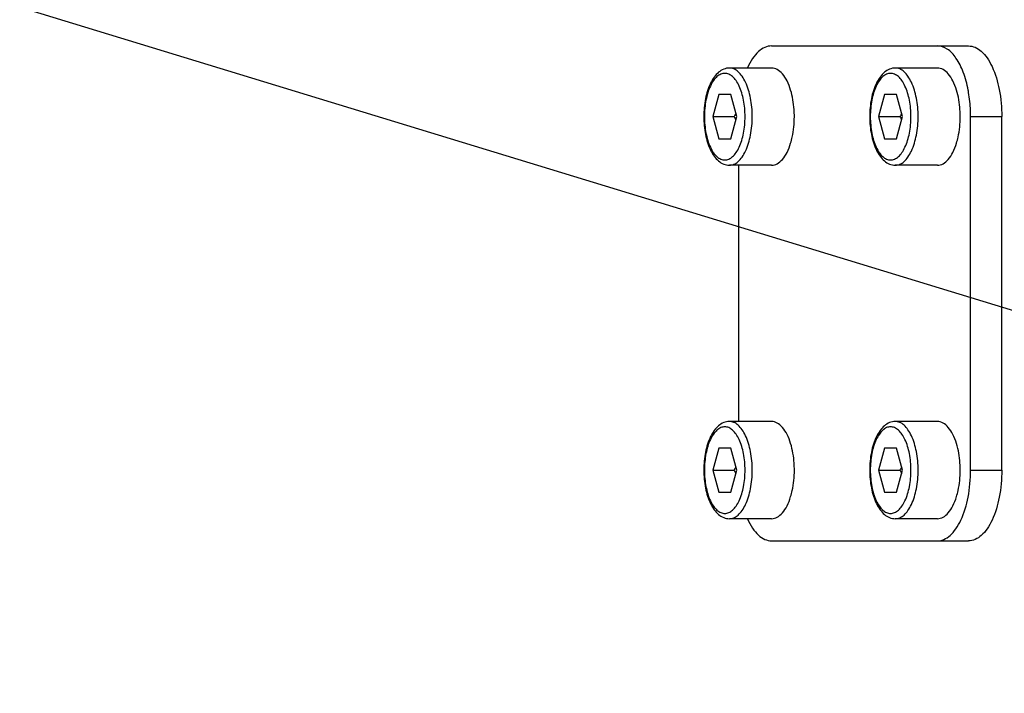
# Model space of a CAD drawing. Header units: millimetres. Extents: x 0 to 8410, y 0 to 5940.
# Tile 19 of 85: x 3842 to 3898, y 1297 to 1335. Entities that reach past the tile are written whole.
import ezdxf

# ---------------------------------------------------------------- set-up
doc = ezdxf.new("R2010")
doc.units = ezdxf.units.MM
doc.header["$LTSCALE"] = 462.55
doc.layers.get('0').update_dxf_attribs({"linetype": 'CONTINUOUS'})
for name, color, linetype in [('204101000013-1_DXF_DIMENSION', 7, 'CONTINUOUS'), ('304105000212DXF_CONTINUOUS_LINE', 7, 'CONTINUOUS'), ('501023000072DXF_CONTINUOUS_LINE', 7, 'CONTINUOUS')]:
    doc.layers.add(name, color=color, linetype=linetype)
doc.styles.get("Standard").update_dxf_attribs({"font": 'txt', "width": 0.7})
doc.dimstyles.new('DIMSTYLE_5', dxfattribs={"dimtxt": 70, "dimasz": 60, "dimexe": 1.5, "dimexo": 0, "dimtad": 1, "dimdsep": 46, "dimtxsty": 'Standard', "dimblk": '_FILLED', "dimblk1": '_FILLED', "dimblk2": '_FILLED', "dimcen": 0.09, "dimclrt": 5, "dimazin": 2, "dimtp": 0.01, "dimtm": 0.01, "dimtfac": 1, "dimtofl": 0, "dimtmove": 0, "dimatfit": 3, "dimldrblk": '_FILLED', "dimfxl": 0, "dimtolj": 1, "dimarcsym": 0})
doc.dimstyles.new('DIMSTYLE_6', dxfattribs={"dimtxt": 70, "dimasz": 60, "dimexe": 1.5, "dimexo": 0, "dimgap": 3.5, "dimtad": 0, "dimtih": 1, "dimtoh": 1, "dimdec": 1, "dimdsep": 46, "dimtxsty": 'Standard', "dimblk": '_FILLED', "dimblk1": '_FILLED', "dimblk2": '_FILLED', "dimcen": 0.09, "dimclrt": 5, "dimazin": 2, "dimtp": 0.5, "dimtm": 0.5, "dimtfac": 1, "dimtdec": 65535, "dimtofl": 0, "dimtmove": 0, "dimatfit": 3, "dimldrblk": '_FILLED', "dimfxl": 0, "dimtolj": 1, "dimarcsym": 0})

# ---------------------------------------------------------------- blocks, each defined once
blk = doc.blocks.new('_FILLED')
at = {"color": 0, "linetype": 'ByBlock'}
blk.add_solid([(0, 0), (-1, 0.125), (-1, -0.125)], dxfattribs=at)
blk = doc.blocks.new('*D12')
at = {"layer": '204101000013-1_DXF_DIMENSION', "color": 2, "linetype": 'Continuous'}
blk.add_line((5411.71, 857.498), (3813.401, 1344.993), dxfattribs=at)
at = {"layer": '204101000013-1_DXF_DIMENSION', "color": 2, "linetype": 'Continuous', "xscale": 60, "yscale": 60, "zscale": 60, "rotation": 343.03793827}
blk.add_blockref('_FILLED', (5411.71, 857.498), dxfattribs=at)
blk = doc.blocks.new('*D16')
at = {"layer": '204101000013-1_DXF_DIMENSION', "color": 2, "linetype": 'Continuous'}
blk.add_line((3938.067, 1344.993), (4378.676, 1344.993), dxfattribs=at)
for start, end in [(286.80863, 360), (193, 266.4012)]:
    blk.add_arc((3813.401, 1344.993), 550.274, start, end, dxfattribs=at)
for points in [[(4367.895, 1284.673), (4363.676, 1344.993), (4352.917, 1285.49)], [(3301.098, 1165.651), (3277.23, 1221.208), (3286.688, 1161.485)]]:
    blk.add_solid(points, dxfattribs=at)

msp = doc.modelspace()

# ---------------------------------------------------------------- linework, layer by layer
at = {"color": 2, "linetype": 'Continuous'}
msp.add_circle((3813.401, 1344.993), 432, dxfattribs=at)
at = {"layer": '304105000212DXF_CONTINUOUS_LINE', "color": 7, "linetype": 'Continuous'}
for p, q in [((3884.881, 1333.993), (3896.036, 1333.993)), ((3896.148, 1309.993), (3896.148, 1329.993)), ((3897.914, 1309.993), (3897.914, 1329.993)), ((3883.003, 1327.243), (3883.003, 1312.743)), ((3884.881, 1305.993), (3896.036, 1305.993))]:
    msp.add_line(p, q, dxfattribs=at)
at = {"layer": '304105000212DXF_CONTINUOUS_LINE', "color": 9, "linetype": 'Continuous'}
for p, q in [((3896.148, 1329.993), (3897.914, 1329.993)), ((3896.148, 1309.993), (3897.914, 1309.993))]:
    msp.add_line(p, q, dxfattribs=at)
at = {"layer": '304105000212DXF_CONTINUOUS_LINE', "color": 7, "linetype": 'Continuous'}
msp.add_arc((3888.871, 1330.137), 7.267, 9.6952, 10.7307, dxfattribs=at)
for points, knots in [([(3884.881, 1333.993), (3884.752, 1333.993), (3884.476, 1333.929), (3884.107, 1333.667), (3883.778, 1333.264), (3883.603, 1332.935), (3883.521, 1332.752)], [0, 0, 0, 0, 0.199665, 0.424674, 0.690065, 1, 1, 1, 1]), ([(3896.012, 1331.49), (3895.946, 1331.836), (3895.778, 1332.47), (3895.387, 1333.276), (3894.894, 1333.835), (3894.462, 1333.993), (3894.27, 1333.993)], [0, 0, 0, 0, 0.32575, 0.602354, 0.822458, 1, 1, 1, 1]), ([(3896.036, 1333.993), (3896.161, 1333.993), (3896.428, 1333.933), (3896.787, 1333.687), (3897.109, 1333.306), (3897.504, 1332.596), (3897.829, 1331.472), (3897.914, 1330.505), (3897.914, 1329.993)], [0, 0, 0, 0, 0.078706, 0.166886, 0.270324, 0.390817, 0.676766, 1, 1, 1, 1]), ([(3896.148, 1329.993), (3896.148, 1330.109), (3896.139, 1330.567), (3896.092, 1331.024), (3896.035, 1331.361)], [0, 0, 0, 0, 0.253742, 1, 1, 1, 1]), ([(3894.27, 1305.993), (3894.395, 1305.993), (3894.662, 1306.052), (3895.021, 1306.298), (3895.344, 1306.679), (3895.738, 1307.389), (3896.063, 1308.513), (3896.148, 1309.48), (3896.148, 1309.993)], [0, 0, 0, 0, 0.078706, 0.166886, 0.270324, 0.390817, 0.676766, 1, 1, 1, 1]), ([(3897.914, 1309.993), (3897.914, 1309.48), (3897.829, 1308.513), (3897.504, 1307.389), (3897.109, 1306.679), (3896.787, 1306.298), (3896.428, 1306.052), (3896.161, 1305.993), (3896.036, 1305.993)], [0, 0, 0, 0, 0.323234, 0.609183, 0.729676, 0.833114, 0.921294, 1, 1, 1, 1]), ([(3883.521, 1307.233), (3883.603, 1307.051), (3883.778, 1306.721), (3884.107, 1306.318), (3884.476, 1306.057), (3884.752, 1305.993), (3884.881, 1305.993)], [0, 0, 0, 0, 0.309935, 0.575326, 0.800335, 1, 1, 1, 1])]:
    msp.add_open_spline(points, degree=3, knots=knots, dxfattribs=at)
at = {"layer": '501023000072DXF_CONTINUOUS_LINE', "color": 7, "linetype": 'Continuous'}
for p, q in [((3884.881, 1332.743), (3882.497, 1332.743)), ((3894.27, 1332.743), (3891.886, 1332.743)), ((3881.893, 1331.243), (3881.554, 1329.993)), ((3882.571, 1331.243), (3881.893, 1331.243)), ((3882.91, 1329.993), (3882.571, 1331.243)), ((3891.283, 1331.243), (3890.944, 1329.993)), ((3891.96, 1331.243), (3891.283, 1331.243)), ((3892.299, 1329.993), (3891.96, 1331.243)), ((3881.554, 1329.993), (3882.761, 1329.993)), ((3881.554, 1329.993), (3881.893, 1328.743)), ((3882.571, 1328.743), (3882.91, 1329.993)), ((3886.172, 1329.993), (3886.172, 1330.001)), ((3886.172, 1329.985), (3886.172, 1329.993)), ((3890.944, 1329.993), (3892.15, 1329.993)), ((3890.944, 1329.993), (3891.283, 1328.743)), ((3891.96, 1328.743), (3892.299, 1329.993)), ((3881.893, 1328.743), (3882.571, 1328.743)), ((3891.283, 1328.743), (3891.96, 1328.743)), ((3884.881, 1327.243), (3882.497, 1327.243)), ((3894.27, 1327.243), (3891.886, 1327.243)), ((3884.881, 1312.743), (3882.497, 1312.743)), ((3894.27, 1312.743), (3891.886, 1312.743)), ((3881.893, 1311.243), (3881.554, 1309.993)), ((3882.571, 1311.243), (3881.893, 1311.243)), ((3882.91, 1309.993), (3882.571, 1311.243)), ((3891.283, 1311.243), (3890.944, 1309.993)), ((3891.96, 1311.243), (3891.283, 1311.243)), ((3892.299, 1309.993), (3891.96, 1311.243)), ((3881.554, 1309.993), (3882.761, 1309.993)), ((3881.554, 1309.993), (3881.893, 1308.743)), ((3882.571, 1308.743), (3882.91, 1309.993)), ((3890.944, 1309.993), (3892.15, 1309.993)), ((3890.944, 1309.993), (3891.283, 1308.743)), ((3891.96, 1308.743), (3892.299, 1309.993)), ((3895.561, 1309.993), (3895.561, 1310.001)), ((3895.561, 1309.985), (3895.561, 1309.993)), ((3881.893, 1308.743), (3882.571, 1308.743)), ((3891.283, 1308.743), (3891.96, 1308.743)), ((3884.881, 1307.243), (3882.497, 1307.243)), ((3894.27, 1307.243), (3891.886, 1307.243))]:
    msp.add_line(p, q, dxfattribs=at)
for points, knots in [([(3882.497, 1332.743), (3882.386, 1332.743), (3882.16, 1332.696), (3881.863, 1332.507), (3881.615, 1332.228), (3881.333, 1331.74), (3881.105, 1330.983), (3881.047, 1330.334), (3881.047, 1329.993)], [0, 0, 0, 0, 0.098149, 0.199114, 0.307084, 0.425737, 0.697174, 1, 1, 1, 1]), ([(3885.962, 1331.495), (3885.908, 1331.673), (3885.784, 1331.996), (3885.53, 1332.401), (3885.23, 1332.672), (3884.99, 1332.743), (3884.881, 1332.743)], [0, 0, 0, 0, 0.3199, 0.590807, 0.812308, 1, 1, 1, 1]), ([(3891.886, 1332.743), (3891.776, 1332.743), (3891.549, 1332.696), (3891.252, 1332.507), (3891.004, 1332.228), (3890.722, 1331.74), (3890.495, 1330.983), (3890.436, 1330.334), (3890.436, 1329.993)], [0, 0, 0, 0, 0.098149, 0.199114, 0.307084, 0.425737, 0.697174, 1, 1, 1, 1]), ([(3895.352, 1331.495), (3895.297, 1331.673), (3895.173, 1331.996), (3894.92, 1332.401), (3894.62, 1332.672), (3894.38, 1332.743), (3894.27, 1332.743)], [0, 0, 0, 0, 0.3199, 0.590807, 0.812308, 1, 1, 1, 1]), ([(3886.172, 1330.001), (3886.172, 1330.132), (3886.154, 1330.635), (3886.071, 1331.138), (3885.962, 1331.495)], [0, 0, 0, 0, 0.260692, 1, 1, 1, 1]), ([(3895.561, 1329.993), (3895.561, 1330.125), (3895.544, 1330.631), (3895.461, 1331.137), (3895.352, 1331.495)], [0, 0, 0, 0, 0.260669, 1, 1, 1, 1]), ([(3881.047, 1329.993), (3881.047, 1329.651), (3881.105, 1329.003), (3881.333, 1328.245), (3881.615, 1327.757), (3881.863, 1327.478), (3882.16, 1327.289), (3882.386, 1327.243), (3882.497, 1327.243)], [0, 0, 0, 0, 0.302829, 0.574266, 0.692918, 0.800887, 0.90185, 1, 1, 1, 1]), ([(3885.962, 1328.491), (3885.997, 1328.604), (3886.123, 1329.093), (3886.171, 1329.6), (3886.172, 1329.985)], [0, 0, 0, 0, 0.236101, 1, 1, 1, 1]), ([(3890.436, 1329.993), (3890.436, 1329.651), (3890.495, 1329.003), (3890.722, 1328.245), (3891.004, 1327.757), (3891.252, 1327.478), (3891.549, 1327.289), (3891.776, 1327.243), (3891.886, 1327.243)], [0, 0, 0, 0, 0.302829, 0.574266, 0.692918, 0.800887, 0.90185, 1, 1, 1, 1]), ([(3895.352, 1328.491), (3895.387, 1328.605), (3895.513, 1329.096), (3895.561, 1329.606), (3895.561, 1329.993)], [0, 0, 0, 0, 0.236085, 1, 1, 1, 1]), ([(3884.881, 1327.243), (3884.99, 1327.243), (3885.23, 1327.313), (3885.53, 1327.585), (3885.784, 1327.989), (3885.908, 1328.312), (3885.962, 1328.491)], [0, 0, 0, 0, 0.187692, 0.409193, 0.6801, 1, 1, 1, 1]), ([(3894.27, 1327.243), (3894.38, 1327.243), (3894.62, 1327.313), (3894.92, 1327.585), (3895.173, 1327.989), (3895.297, 1328.312), (3895.352, 1328.491)], [0, 0, 0, 0, 0.187692, 0.409193, 0.6801, 1, 1, 1, 1]), ([(3882.497, 1312.743), (3882.386, 1312.743), (3882.16, 1312.696), (3881.863, 1312.507), (3881.615, 1312.228), (3881.333, 1311.74), (3881.105, 1310.983), (3881.047, 1310.334), (3881.047, 1309.993)], [0, 0, 0, 0, 0.098149, 0.199114, 0.307084, 0.425737, 0.697174, 1, 1, 1, 1]), ([(3885.962, 1311.495), (3885.908, 1311.673), (3885.784, 1311.996), (3885.53, 1312.401), (3885.23, 1312.672), (3884.99, 1312.743), (3884.881, 1312.743)], [0, 0, 0, 0, 0.3199, 0.590807, 0.812308, 1, 1, 1, 1]), ([(3891.886, 1312.743), (3891.776, 1312.743), (3891.549, 1312.696), (3891.252, 1312.507), (3891.004, 1312.228), (3890.722, 1311.74), (3890.495, 1310.983), (3890.436, 1310.334), (3890.436, 1309.993)], [0, 0, 0, 0, 0.098149, 0.199114, 0.307084, 0.425737, 0.697174, 1, 1, 1, 1]), ([(3895.352, 1311.495), (3895.297, 1311.673), (3895.173, 1311.996), (3894.92, 1312.401), (3894.62, 1312.672), (3894.38, 1312.743), (3894.27, 1312.743)], [0, 0, 0, 0, 0.3199, 0.590807, 0.812308, 1, 1, 1, 1]), ([(3886.172, 1309.993), (3886.172, 1310.125), (3886.155, 1310.631), (3886.072, 1311.137), (3885.962, 1311.495)], [0, 0, 0, 0, 0.260669, 1, 1, 1, 1]), ([(3895.561, 1310.001), (3895.561, 1310.132), (3895.543, 1310.635), (3895.461, 1311.138), (3895.352, 1311.495)], [0, 0, 0, 0, 0.260692, 1, 1, 1, 1]), ([(3881.047, 1309.993), (3881.047, 1309.651), (3881.105, 1309.003), (3881.333, 1308.245), (3881.615, 1307.757), (3881.863, 1307.478), (3882.16, 1307.289), (3882.386, 1307.243), (3882.497, 1307.243)], [0, 0, 0, 0, 0.302829, 0.574266, 0.692918, 0.800887, 0.90185, 1, 1, 1, 1]), ([(3885.962, 1308.491), (3885.997, 1308.605), (3886.123, 1309.096), (3886.172, 1309.606), (3886.172, 1309.993)], [0, 0, 0, 0, 0.236085, 1, 1, 1, 1]), ([(3890.436, 1309.993), (3890.436, 1309.651), (3890.495, 1309.003), (3890.722, 1308.245), (3891.004, 1307.757), (3891.252, 1307.478), (3891.549, 1307.289), (3891.776, 1307.243), (3891.886, 1307.243)], [0, 0, 0, 0, 0.302829, 0.574266, 0.692918, 0.800887, 0.90185, 1, 1, 1, 1]), ([(3895.352, 1308.491), (3895.386, 1308.604), (3895.512, 1309.093), (3895.561, 1309.6), (3895.561, 1309.985)], [0, 0, 0, 0, 0.236101, 1, 1, 1, 1]), ([(3884.881, 1307.243), (3884.99, 1307.243), (3885.23, 1307.313), (3885.53, 1307.585), (3885.784, 1307.989), (3885.908, 1308.312), (3885.962, 1308.491)], [0, 0, 0, 0, 0.187692, 0.409193, 0.6801, 1, 1, 1, 1]), ([(3894.27, 1307.243), (3894.38, 1307.243), (3894.62, 1307.313), (3894.92, 1307.585), (3895.173, 1307.989), (3895.297, 1308.312), (3895.352, 1308.491)], [0, 0, 0, 0, 0.187692, 0.409193, 0.6801, 1, 1, 1, 1])]:
    msp.add_open_spline(points, degree=3, knots=knots, dxfattribs=at)
at = {"layer": '501023000072DXF_CONTINUOUS_LINE', "color": 9, "linetype": 'Continuous'}
for points, knots in [([(3883.788, 1329.993), (3883.788, 1330.345), (3883.729, 1331.01), (3883.506, 1331.782), (3883.235, 1332.27), (3883.013, 1332.532), (3882.766, 1332.702), (3882.583, 1332.743), (3882.497, 1332.743)], [0, 0, 0, 0, 0.323174, 0.609072, 0.729568, 0.833035, 0.921258, 1, 1, 1, 1]), ([(3893.177, 1329.993), (3893.177, 1330.345), (3893.119, 1331.01), (3892.895, 1331.782), (3892.624, 1332.27), (3892.403, 1332.532), (3892.156, 1332.702), (3891.972, 1332.743), (3891.886, 1332.743)], [0, 0, 0, 0, 0.323174, 0.609072, 0.729568, 0.833035, 0.921258, 1, 1, 1, 1]), ([(3883.382, 1329.993), (3883.382, 1330.306), (3883.33, 1330.899), (3883.131, 1331.587), (3882.889, 1332.022), (3882.692, 1332.255), (3882.472, 1332.406), (3882.232, 1332.46), (3881.992, 1332.406), (3881.772, 1332.255), (3881.574, 1332.022), (3881.333, 1331.587), (3881.134, 1330.899), (3881.082, 1330.306), (3881.082, 1329.993)], [0, 0, 0, 0, 0.161587, 0.304536, 0.364784, 0.416517, 0.460629, 0.5, 0.539371, 0.583482, 0.635216, 0.695464, 0.838413, 1, 1, 1, 1]), ([(3892.772, 1329.993), (3892.772, 1330.306), (3892.719, 1330.899), (3892.52, 1331.587), (3892.279, 1332.022), (3892.082, 1332.255), (3891.861, 1332.406), (3891.621, 1332.46), (3891.382, 1332.406), (3891.161, 1332.255), (3890.964, 1332.022), (3890.722, 1331.587), (3890.523, 1330.899), (3890.471, 1330.306), (3890.471, 1329.993)], [0, 0, 0, 0, 0.161587, 0.304536, 0.364784, 0.416517, 0.460629, 0.5, 0.539371, 0.583482, 0.635216, 0.695464, 0.838413, 1, 1, 1, 1]), ([(3881.082, 1329.993), (3881.082, 1329.679), (3881.134, 1329.086), (3881.333, 1328.398), (3881.574, 1327.964), (3881.772, 1327.73), (3881.992, 1327.579), (3882.232, 1327.525), (3882.472, 1327.579), (3882.692, 1327.73), (3882.889, 1327.964), (3883.131, 1328.398), (3883.33, 1329.086), (3883.382, 1329.679), (3883.382, 1329.993)], [0, 0, 0, 0, 0.161587, 0.304536, 0.364784, 0.416517, 0.460629, 0.5, 0.539371, 0.583482, 0.635216, 0.695464, 0.838413, 1, 1, 1, 1]), ([(3882.497, 1327.243), (3882.583, 1327.243), (3882.766, 1327.284), (3883.013, 1327.453), (3883.235, 1327.715), (3883.506, 1328.203), (3883.729, 1328.975), (3883.788, 1329.64), (3883.788, 1329.993)], [0, 0, 0, 0, 0.078742, 0.166965, 0.270433, 0.390929, 0.676827, 1, 1, 1, 1]), ([(3890.471, 1329.993), (3890.471, 1329.679), (3890.523, 1329.086), (3890.722, 1328.398), (3890.964, 1327.964), (3891.161, 1327.73), (3891.382, 1327.579), (3891.621, 1327.525), (3891.861, 1327.579), (3892.082, 1327.73), (3892.279, 1327.964), (3892.52, 1328.398), (3892.719, 1329.086), (3892.772, 1329.679), (3892.772, 1329.993)], [0, 0, 0, 0, 0.161587, 0.304536, 0.364784, 0.416517, 0.460629, 0.5, 0.539371, 0.583482, 0.635216, 0.695464, 0.838413, 1, 1, 1, 1]), ([(3891.886, 1327.243), (3891.972, 1327.243), (3892.156, 1327.284), (3892.403, 1327.453), (3892.624, 1327.715), (3892.895, 1328.203), (3893.119, 1328.975), (3893.177, 1329.64), (3893.177, 1329.993)], [0, 0, 0, 0, 0.078742, 0.166965, 0.270433, 0.390929, 0.676827, 1, 1, 1, 1]), ([(3883.788, 1309.993), (3883.788, 1310.345), (3883.729, 1311.01), (3883.506, 1311.782), (3883.235, 1312.27), (3883.013, 1312.532), (3882.766, 1312.702), (3882.583, 1312.743), (3882.497, 1312.743)], [0, 0, 0, 0, 0.323174, 0.609072, 0.729568, 0.833035, 0.921258, 1, 1, 1, 1]), ([(3893.177, 1309.993), (3893.177, 1310.345), (3893.119, 1311.01), (3892.895, 1311.782), (3892.624, 1312.27), (3892.403, 1312.532), (3892.156, 1312.702), (3891.972, 1312.743), (3891.886, 1312.743)], [0, 0, 0, 0, 0.323174, 0.609072, 0.729568, 0.833035, 0.921258, 1, 1, 1, 1]), ([(3883.382, 1309.993), (3883.382, 1310.306), (3883.33, 1310.899), (3883.131, 1311.587), (3882.889, 1312.022), (3882.692, 1312.255), (3882.472, 1312.406), (3882.232, 1312.46), (3881.992, 1312.406), (3881.772, 1312.255), (3881.574, 1312.022), (3881.333, 1311.587), (3881.134, 1310.899), (3881.082, 1310.306), (3881.082, 1309.993)], [0, 0, 0, 0, 0.161587, 0.304536, 0.364784, 0.416517, 0.460629, 0.5, 0.539371, 0.583482, 0.635216, 0.695464, 0.838413, 1, 1, 1, 1]), ([(3892.772, 1309.993), (3892.772, 1310.306), (3892.719, 1310.899), (3892.52, 1311.587), (3892.279, 1312.022), (3892.082, 1312.255), (3891.861, 1312.406), (3891.621, 1312.46), (3891.382, 1312.406), (3891.161, 1312.255), (3890.964, 1312.022), (3890.722, 1311.587), (3890.523, 1310.899), (3890.471, 1310.306), (3890.471, 1309.993)], [0, 0, 0, 0, 0.161587, 0.304536, 0.364784, 0.416517, 0.460629, 0.5, 0.539371, 0.583482, 0.635216, 0.695464, 0.838413, 1, 1, 1, 1]), ([(3881.082, 1309.993), (3881.082, 1309.679), (3881.134, 1309.086), (3881.333, 1308.398), (3881.574, 1307.964), (3881.772, 1307.73), (3881.992, 1307.579), (3882.232, 1307.525), (3882.472, 1307.579), (3882.692, 1307.73), (3882.889, 1307.964), (3883.131, 1308.398), (3883.33, 1309.086), (3883.382, 1309.679), (3883.382, 1309.993)], [0, 0, 0, 0, 0.161587, 0.304536, 0.364784, 0.416517, 0.460629, 0.5, 0.539371, 0.583482, 0.635216, 0.695464, 0.838413, 1, 1, 1, 1]), ([(3882.497, 1307.243), (3882.583, 1307.243), (3882.766, 1307.284), (3883.013, 1307.453), (3883.235, 1307.715), (3883.506, 1308.203), (3883.729, 1308.975), (3883.788, 1309.64), (3883.788, 1309.993)], [0, 0, 0, 0, 0.078742, 0.166965, 0.270433, 0.390929, 0.676827, 1, 1, 1, 1]), ([(3890.471, 1309.993), (3890.471, 1309.679), (3890.523, 1309.086), (3890.722, 1308.398), (3890.964, 1307.964), (3891.161, 1307.73), (3891.382, 1307.579), (3891.621, 1307.525), (3891.861, 1307.579), (3892.082, 1307.73), (3892.279, 1307.964), (3892.52, 1308.398), (3892.719, 1309.086), (3892.772, 1309.679), (3892.772, 1309.993)], [0, 0, 0, 0, 0.161587, 0.304536, 0.364784, 0.416517, 0.460629, 0.5, 0.539371, 0.583482, 0.635216, 0.695464, 0.838413, 1, 1, 1, 1]), ([(3891.886, 1307.243), (3891.972, 1307.243), (3892.156, 1307.284), (3892.403, 1307.453), (3892.624, 1307.715), (3892.895, 1308.203), (3893.119, 1308.975), (3893.177, 1309.64), (3893.177, 1309.993)], [0, 0, 0, 0, 0.078742, 0.166965, 0.270433, 0.390929, 0.676827, 1, 1, 1, 1])]:
    msp.add_open_spline(points, degree=3, knots=knots, dxfattribs=at)
at = {"layer": '501023000072DXF_CONTINUOUS_LINE', "color": 7, "linetype": 'Continuous'}
for points in [[(3882.859, 1330.178), (3882.828, 1330.115), (3882.795, 1330.054), (3882.761, 1329.993)], [(3882.761, 1329.993), (3882.795, 1329.932), (3882.828, 1329.87), (3882.859, 1329.807)], [(3892.249, 1330.178), (3892.218, 1330.115), (3892.185, 1330.054), (3892.15, 1329.993)], [(3892.15, 1329.993), (3892.185, 1329.932), (3892.218, 1329.87), (3892.249, 1329.807)], [(3882.859, 1310.178), (3882.828, 1310.115), (3882.795, 1310.054), (3882.761, 1309.993)], [(3882.761, 1309.993), (3882.795, 1309.932), (3882.828, 1309.87), (3882.859, 1309.807)], [(3892.249, 1310.178), (3892.218, 1310.115), (3892.185, 1310.054), (3892.15, 1309.993)], [(3892.15, 1309.993), (3892.185, 1309.932), (3892.218, 1309.87), (3892.249, 1309.807)]]:
    msp.add_open_spline(points, degree=3, dxfattribs=at)

# ---------------------------------------------------------------- dimensions: what is measured, and where the dimension line sits
at = {"layer": '204101000013-1_DXF_DIMENSION', "color": 2, "linetype": 'Continuous'}
dim = msp.add_angular_dim_2l(base=(3875.694, 798.255), line1=((3282.592, 1222.446), (3277.23, 1221.208)), line2=((3932.564, 1344.993), (3938.067, 1344.993)), dimstyle='DIMSTYLE_6', dxfattribs=at)
dim.commit()
dim.dimension.update_dxf_attribs({"geometry": '*D16', "text_midpoint": (3778.861, 763.255), "dimtype": 162})
dim = msp.add_radius_dim(center=(3813.401, 1344.993), mpoint=(5411.71, 857.498), text='R<>', dimstyle='DIMSTYLE_5', override={"dimpost": '<>'}, dxfattribs=at)
dim.commit()
dim.dimension.update_dxf_attribs({"geometry": '*D12', "text_midpoint": (5012.481, 997.561), "dimtype": 164})

doc.saveas('drawing.dxf')
